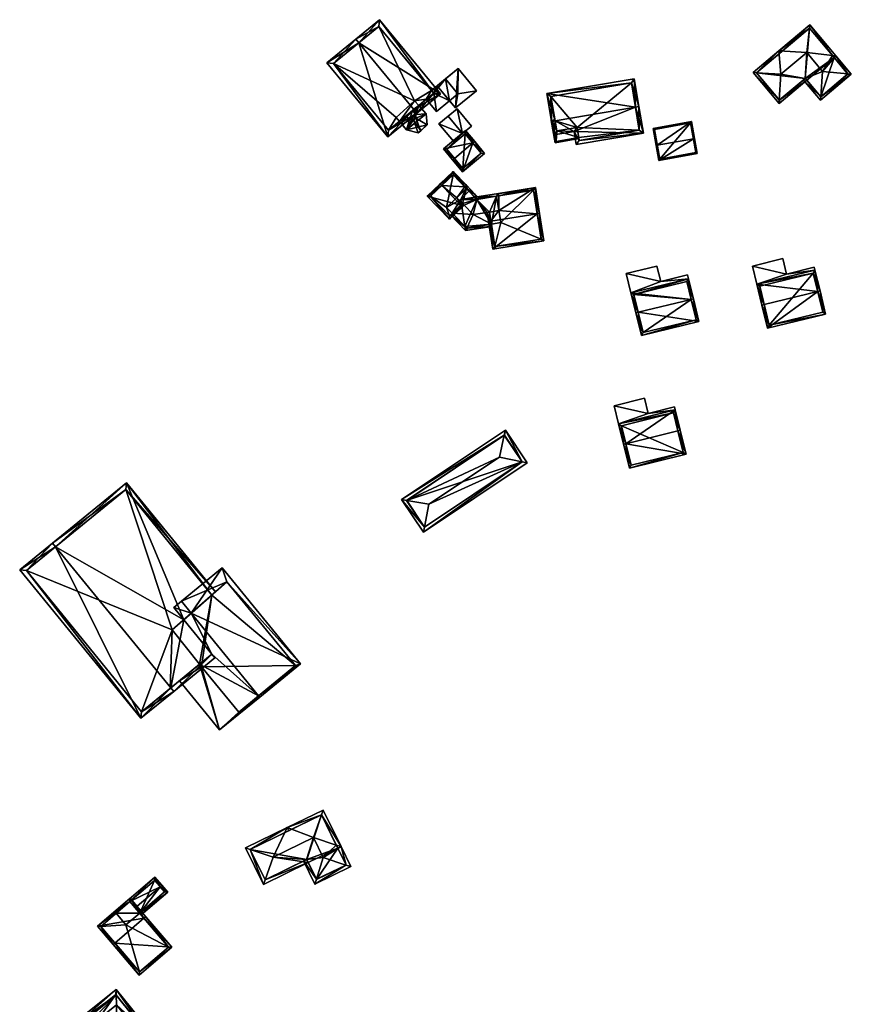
# Model space of a CAD drawing. Header units: inches. Extents: x 2523744 to 2528136, y 1148995 to 1152010.
# Tile 166 of 256: x 2526120 to 2526296, y 1151137 to 1151346. Entities that reach past the tile are written whole.
import ezdxf

# ---------------------------------------------------------------- set-up
doc = ezdxf.new("R2010")
doc.units = ezdxf.units.IN
doc.header["$MEASUREMENT"] = 0
doc.layers.add('Gebaeude Einzelhaus', color=10, linetype='Continuous')
doc.layers.add('Offenes Gebaeude', color=10, linetype='Continuous')

msp = doc.modelspace()

# ---------------------------------------------------------------- meshes
at = {"layer": 'Gebaeude Einzelhaus'}
mesh = msp.add_polyface(dxfattribs=at)
corners = [(2526203.648, 1151326.995, 437.234), (2526198.178, 1151321.192, 432.515), (2526204.283, 1151326.224, 437.234), (2526191.991, 1151341.136, 437.234), (2526185.25, 1151336.876, 432.515), (2526191.355, 1151341.908, 437.234), (2526209.296, 1151330.356, 432.459), (2526196.368, 1151346.04, 432.459), (2526186.658, 1151336.74, 433.111), (2526198.314, 1151322.6, 433.112), (2526207.888, 1151330.492, 433.194), (2526203.522, 1151326.891, 437.137), (2526196.232, 1151344.632, 433.194), (2526203.959, 1151327.251, 432.523), (2526204.686, 1151327.851, 432.167), (2526201.205, 1151324.982, 432.444), (2526202.023, 1151325.656, 432.818), (2526203.388, 1151326.78, 432.818), (2526200.607, 1151324.489, 432.164), (2526198.314, 1151322.6, 426.587), (2526200.607, 1151324.489, 426.587), (2526206.309, 1151329.19, 431.439), (2526204.686, 1151327.851, 426.587), (2526206.309, 1151329.19, 426.587), (2526207.888, 1151330.492, 431.439), (2526207.429, 1151331.048, 431.439), (2526196.232, 1151344.632, 426.587), (2526207.429, 1151331.048, 426.587), (2526186.658, 1151336.74, 426.587), (2526207.888, 1151330.492, 426.587), (2526203.791, 1151328.821, 426.587), (2526199.905, 1151325.33, 426.587)]
mesh.append_faces([[corners[k] for k in face] for face in [(3, 8, 5), (12, 3, 5), (10, 12, 7), (7, 12, 5), (6, 10, 7), (0, 10, 2), (2, 9, 11), (11, 0, 2), (2, 10, 6), (8, 9, 1), (1, 9, 2), (5, 8, 4), (4, 8, 1), (3, 7, 5), (2, 6, 0), (0, 6, 3), (3, 6, 7), (4, 3, 5), (4, 1, 3), (3, 1, 0), (0, 1, 2)]], dxfattribs={"color": 13})
mesh.append_faces([[corners[k] for k in face] for face in [(28, 31, 19), (19, 31, 20), (27, 30, 26), (26, 30, 28), (28, 30, 31), (27, 23, 30), (30, 23, 22), (27, 29, 23), (9, 8, 19), (19, 8, 28), (8, 26, 28), (3, 12, 8), (8, 12, 26), (26, 25, 27), (25, 10, 24), (26, 12, 25), (25, 12, 10), (10, 21, 24), (21, 22, 23), (10, 14, 21), (21, 14, 22), (18, 19, 20), (15, 9, 18), (18, 9, 19), (13, 11, 17), (17, 11, 16), (16, 11, 15), (15, 11, 9), (10, 0, 14), (14, 0, 13), (13, 0, 11)]], dxfattribs={"color": 41})
mesh = msp.add_polyface(dxfattribs=at)
corners = [(2526281.143, 1151328.988, 431.798), (2526275.571, 1151334.853, 431.599), (2526281.101, 1151328.259, 431.599), (2526276.293, 1151334.805, 431.807), (2526281.458, 1151334.461, 433.295), (2526287.532, 1151344.23, 431.807), (2526287.61, 1151344.949, 431.599), (2526281.063, 1151339.458, 431.599), (2526286.97, 1151339.084, 433.295), (2526286.976, 1151333.186, 431.599), (2526286.634, 1151333.552, 431.787), (2526286.654, 1151333.569, 431.787), (2526292.758, 1151338.034, 431.599), (2526293.14, 1151338.355, 431.599), (2526292.417, 1151338.44, 431.798), (2526276.276, 1151334.791, 431.798), (2526281.786, 1151339.412, 431.807), (2526281.163, 1151328.964, 431.787), (2526287.549, 1151344.245, 431.798), (2526290.325, 1151335.083, 433.295), (2526295.692, 1151334.536, 431.798), (2526296.405, 1151334.463, 431.599), (2526289.911, 1151329.686, 431.797), (2526286.27, 1151333.247, 431.599), (2526289.856, 1151328.971, 431.599), (2526281.384, 1151339.075, 431.599), (2526286.654, 1151333.569, 431.797), (2526289.919, 1151329.676, 431.792), (2526295.701, 1151334.525, 431.792), (2526287.549, 1151344.245, 424.538), (2526292.758, 1151338.034, 424.538), (2526276.276, 1151334.791, 424.538), (2526281.163, 1151328.964, 424.538), (2526286.654, 1151333.569, 424.538), (2526286.976, 1151333.186, 424.538), (2526289.919, 1151329.676, 424.538), (2526295.701, 1151334.525, 424.538)]
mesh.append_faces([[corners[k] for k in face] for face in [(20, 21, 28), (22, 27, 24), (24, 27, 21), (21, 27, 28), (26, 22, 10), (10, 22, 23), (23, 22, 24), (7, 16, 25), (13, 20, 14), (13, 21, 20), (20, 22, 21), (21, 22, 24), (20, 19, 22), (7, 25, 16), (22, 23, 24), (22, 10, 23), (22, 19, 10), (10, 19, 8), (13, 20, 21), (13, 19, 20), (13, 14, 19), (19, 14, 8), (6, 18, 5), (14, 6, 13), (14, 18, 6), (12, 14, 13), (0, 17, 2), (10, 9, 17), (17, 9, 2), (10, 11, 9), (1, 3, 15), (7, 3, 1), (7, 16, 3), (7, 6, 16), (16, 6, 5), (1, 0, 2), (1, 15, 0), (14, 5, 8), (14, 6, 5), (14, 13, 6), (12, 13, 14), (0, 10, 4), (4, 10, 8), (0, 9, 10), (10, 9, 11), (0, 2, 9), (5, 7, 8), (8, 7, 4), (4, 7, 3), (3, 7, 1), (5, 6, 7), (3, 0, 4), (3, 1, 0), (0, 1, 2)]], dxfattribs={"color": 13})
mesh.append_faces([[corners[k] for k in face] for face in [(34, 30, 35), (35, 30, 36), (20, 12, 14), (20, 36, 12), (12, 36, 30), (20, 28, 36), (28, 27, 36), (36, 27, 35), (27, 22, 35), (26, 9, 22), (22, 9, 35), (35, 9, 34), (26, 11, 9), (10, 11, 26), (31, 33, 32), (33, 30, 34), (31, 29, 33), (33, 29, 30), (11, 33, 9), (9, 33, 34), (10, 33, 11), (17, 32, 10), (10, 32, 33), (17, 0, 32), (0, 31, 32), (0, 15, 31), (15, 3, 31), (16, 31, 3), (16, 29, 31), (16, 5, 29), (29, 5, 18), (30, 14, 12), (30, 29, 14), (14, 29, 18)]], dxfattribs={"color": 41})
mesh = msp.add_polyface(dxfattribs=at)
corners = [(2526207.888, 1151330.492, 431.439), (2526211.21, 1151328.87, 431.439), (2526208.623, 1151332.026, 431.439), (2526208.435, 1151326.596, 431.439), (2526207.429, 1151331.048, 431.439), (2526206.309, 1151329.19, 431.439), (2526212.481, 1151327.319, 432.029), (2526213.076, 1151335.676, 432.029), (2526208.623, 1151332.026, 432.029), (2526216.935, 1151330.968, 432.029), (2526210.386, 1151333.471, 431.439), (2526210.386, 1151333.471, 426.587), (2526207.429, 1151331.048, 426.587), (2526206.309, 1151329.19, 426.587), (2526208.435, 1151326.596, 426.587), (2526211.21, 1151328.87, 426.587), (2526207.888, 1151330.492, 426.587), (2526212.973, 1151330.315, 426.587), (2526213.076, 1151335.676, 426.587), (2526216.935, 1151330.968, 426.587), (2526212.481, 1151327.319, 426.587)]
mesh.append_faces([[corners[k] for k in face] for face in [(9, 7, 6), (6, 7, 8), (3, 0, 5), (0, 2, 4), (3, 1, 0), (0, 1, 2)]], dxfattribs={"color": 13})
mesh.append_faces([[corners[k] for k in face] for face in [(18, 17, 11), (17, 20, 15), (18, 19, 17), (17, 19, 20), (9, 6, 19), (19, 6, 20), (20, 1, 15), (1, 8, 2), (20, 6, 1), (1, 6, 8), (7, 10, 8), (8, 10, 2), (7, 18, 10), (10, 18, 11), (7, 9, 18), (18, 9, 19), (15, 11, 17), (15, 16, 11), (11, 16, 12), (15, 14, 16), (16, 14, 13), (14, 15, 3), (3, 15, 1), (14, 3, 13), (13, 3, 5), (2, 12, 4), (2, 11, 12), (2, 10, 11)]], dxfattribs={"color": 41})
mesh = msp.add_polyface(dxfattribs=at)
corners = [(2526233.592, 1151324.613, 438.073), (2526232.853, 1151324.488, 438.073), (2526233.341, 1151321.595, 435.053), (2526237.641, 1151322.32, 435.053), (2526252.329, 1151321.996, 432.21), (2526238.1, 1151319.598, 432.21), (2526250.641, 1151327.488, 438.073), (2526251.381, 1151327.613, 438.073), (2526250.391, 1151333.486, 432.21), (2526231.863, 1151330.361, 432.21), (2526238.715, 1151320.461, 432.981), (2526251.465, 1151322.611, 432.982), (2526249.776, 1151332.623, 432.947), (2526232.726, 1151329.746, 432.948), (2526233.956, 1151322.459, 435.825), (2526238.256, 1151323.184, 435.825), (2526251.465, 1151322.611, 426.543), (2526249.776, 1151332.623, 426.543), (2526232.726, 1151329.746, 426.543), (2526233.598, 1151324.578, 433.035), (2526233.598, 1151324.578, 426.543), (2526233.956, 1151322.459, 433.035), (2526238.256, 1151323.184, 433.035), (2526238.61, 1151321.086, 433.035), (2526238.61, 1151321.086, 426.543), (2526238.715, 1151320.461, 426.543), (2526238.256, 1151323.184, 426.543), (2526233.956, 1151322.459, 426.543)]
mesh.append_faces([[corners[k] for k in face] for face in [(15, 10, 3), (14, 15, 3), (2, 14, 3), (0, 14, 1), (13, 0, 1), (1, 14, 2), (12, 13, 9), (9, 13, 1), (8, 12, 9), (7, 11, 6), (6, 12, 7), (7, 12, 8), (10, 11, 4), (4, 11, 7), (3, 10, 5), (5, 10, 4), (6, 9, 0), (0, 9, 1), (6, 8, 9), (6, 7, 8), (6, 4, 7), (0, 3, 6), (6, 3, 4), (4, 3, 5), (0, 2, 3), (0, 1, 2)]], dxfattribs={"color": 13})
mesh.append_faces([[corners[k] for k in face] for face in [(20, 26, 27), (26, 16, 24), (24, 16, 25), (26, 17, 16), (20, 18, 26), (26, 18, 17), (11, 10, 16), (16, 10, 25), (23, 15, 22), (25, 10, 24), (24, 10, 23), (23, 10, 15), (15, 14, 22), (22, 14, 21), (14, 19, 21), (19, 13, 20), (20, 13, 18), (14, 0, 19), (19, 0, 13), (13, 12, 18), (18, 12, 17), (12, 16, 17), (12, 11, 16), (12, 6, 11)]], dxfattribs={"color": 41})
mesh = msp.add_polyface(dxfattribs=at)
corners = [(2526204.584, 1151322.025, 432.167), (2526205.11, 1151322.492, 432.167), (2526203.59, 1151324.789, 432.818), (2526202.121, 1151322.675, 432.157), (2526206.518, 1151323.743, 432.167), (2526204.073, 1151325.186, 432.818), (2526206.288, 1151326.114, 432.167), (2526204.098, 1151325.95, 432.818), (2526204.686, 1151327.851, 432.167), (2526203.959, 1151327.251, 432.523), (2526203.388, 1151326.78, 432.818), (2526202.775, 1151324.814, 432.818), (2526202.023, 1151325.656, 432.818), (2526201.176, 1151323.808, 432.161), (2526201.205, 1151324.982, 432.444), (2526200.607, 1151324.489, 432.164), (2526202.121, 1151322.675, 426.587), (2526200.607, 1151324.489, 426.587), (2526204.584, 1151322.025, 426.587), (2526206.518, 1151323.743, 426.587), (2526206.288, 1151326.114, 426.587), (2526204.686, 1151327.851, 426.587), (2526203.791, 1151328.821, 426.587), (2526199.905, 1151325.33, 426.587)]
mesh.append_faces([[corners[k] for k in face] for face in [(3, 2, 11), (13, 3, 11), (11, 14, 13), (11, 12, 14), (13, 14, 15), (11, 10, 12), (11, 7, 10), (11, 2, 7), (7, 2, 5), (7, 9, 10), (6, 7, 5), (7, 8, 9), (7, 6, 8), (4, 6, 5), (2, 1, 5), (1, 4, 5), (3, 0, 2), (0, 1, 2)]], dxfattribs={"color": 13})
mesh.append_faces([[corners[k] for k in face] for face in [(21, 17, 22), (22, 17, 23), (20, 16, 21), (21, 16, 17), (20, 19, 16), (16, 19, 18), (20, 21, 6), (6, 21, 8), (6, 4, 20), (20, 4, 19), (1, 19, 4), (1, 18, 19), (1, 0, 18), (0, 3, 18), (18, 3, 16), (17, 13, 15), (17, 16, 13), (13, 16, 3)]], dxfattribs={"color": 41})
mesh = msp.add_polyface(dxfattribs=at)
corners = [(2526233.956, 1151322.459, 433.035), (2526232.788, 1151324.689, 433.035), (2526233.629, 1151319.948, 433.035), (2526233.598, 1151324.578, 433.035), (2526233.556, 1151324.825, 433.035), (2526238.61, 1151321.086, 433.035), (2526238.651, 1151320.839, 433.035), (2526238.256, 1151323.184, 433.035), (2526233.078, 1151324.486, 433.035), (2526233.831, 1151320.238, 433.035), (2526233.078, 1151324.486, 426.543), (2526233.598, 1151324.578, 426.543), (2526233.831, 1151320.238, 426.543), (2526238.61, 1151321.086, 426.543), (2526233.956, 1151322.459, 426.543), (2526238.256, 1151323.184, 426.543)]
mesh.append_faces([[corners[k] for k in face] for face in [(2, 9, 6), (6, 9, 5), (8, 4, 3), (2, 1, 9), (9, 1, 8), (8, 1, 4), (0, 5, 7), (0, 2, 5), (5, 2, 6), (4, 1, 3), (3, 1, 0), (0, 1, 2)]], dxfattribs={"color": 13})
mesh.append_faces([[corners[k] for k in face] for face in [(11, 14, 10), (10, 14, 12), (12, 14, 13), (13, 14, 15), (5, 9, 13), (13, 9, 12), (9, 8, 12), (12, 8, 10), (10, 3, 11), (10, 8, 3)]], dxfattribs={"color": 41})
mesh = msp.add_polyface(dxfattribs=at)
corners = [(2526216.172, 1151319.898, 433.837), (2526214.609, 1151322.564, 432.277), (2526209.918, 1151318.67, 432.277), (2526216.556, 1151320.216, 433.837), (2526212.249, 1151316.643, 433.837), (2526211.865, 1151316.324, 433.837), (2526213.976, 1151313.78, 432.277), (2526218.668, 1151317.673, 432.277), (2526210.621, 1151318.605, 432.532), (2526214.544, 1151321.86, 432.533), (2526214.041, 1151314.484, 432.513), (2526217.964, 1151317.738, 432.513), (2526217.964, 1151317.738, 426.824), (2526214.544, 1151321.86, 426.824), (2526210.621, 1151318.605, 426.824), (2526214.041, 1151314.484, 426.824)]
mesh.append_faces([[corners[k] for k in face] for face in [(0, 9, 3), (11, 0, 3), (7, 11, 3), (6, 10, 11), (6, 11, 7), (4, 10, 5), (8, 4, 5), (5, 10, 6), (2, 8, 5), (9, 8, 1), (3, 9, 1), (1, 8, 2), (0, 7, 3), (4, 6, 0), (0, 6, 7), (4, 5, 6), (0, 2, 4), (4, 2, 5), (3, 1, 0), (0, 1, 2)]], dxfattribs={"color": 13})
mesh.append_faces([[corners[k] for k in face] for face in [(13, 15, 14), (12, 15, 13), (11, 15, 12), (10, 15, 11), (14, 15, 4), (4, 15, 10), (8, 14, 4), (13, 14, 8), (9, 13, 8), (12, 13, 0), (0, 13, 9), (11, 12, 0)]], dxfattribs={"color": 41})
mesh = msp.add_polyface(dxfattribs=at)
corners = [(2526262.921, 1151320.808, 432.79), (2526255.609, 1151316.184, 430.357), (2526263.749, 1151317.67, 430.357), (2526255.273, 1151319.411, 432.79), (2526255.026, 1151319.366, 432.79), (2526263.166, 1151320.853, 432.79), (2526262.513, 1151324.431, 430.357), (2526254.373, 1151322.944, 430.357), (2526255.81, 1151316.475, 430.545), (2526254.664, 1151322.743, 430.524), (2526263.458, 1151317.871, 430.545), (2526262.311, 1151324.14, 430.524), (2526263.458, 1151317.871, 424.822), (2526262.311, 1151324.14, 424.822), (2526254.664, 1151322.743, 424.822), (2526255.81, 1151316.475, 424.822)]
mesh.append_faces([[corners[k] for k in face] for face in [(11, 9, 7), (6, 11, 7), (0, 11, 5), (10, 0, 5), (5, 11, 6), (2, 10, 5), (1, 8, 10), (1, 10, 2), (3, 8, 4), (9, 3, 4), (7, 9, 4), (4, 8, 1), (3, 7, 4), (0, 6, 3), (3, 6, 7), (0, 5, 6), (0, 2, 5), (4, 1, 3), (3, 1, 0), (0, 1, 2)]], dxfattribs={"color": 13})
mesh.append_faces([[corners[k] for k in face] for face in [(13, 15, 14), (12, 15, 13), (10, 15, 12), (8, 15, 10), (3, 15, 8), (14, 15, 9), (9, 15, 3), (13, 14, 11), (11, 14, 9), (12, 13, 11), (0, 12, 11), (10, 12, 0)]], dxfattribs={"color": 41})
mesh = msp.add_polyface(dxfattribs=at)
corners = [(2526209.6, 1151310.908, 436.197), (2526209.254, 1151311.268, 436.197), (2526206.498, 1151308.619, 432.765), (2526213.621, 1151306.723, 436.197), (2526211.211, 1151303.715, 432.765), (2526213.966, 1151306.364, 436.197), (2526211.978, 1151313.888, 432.68), (2526214.443, 1151310.602, 433.145), (2526214.803, 1151310.948, 432.68), (2526212.768, 1151308.298, 435.754), (2526214.309, 1151306.694, 435.754), (2526213.964, 1151307.053, 435.754), (2526214.79, 1151310.242, 433.145), (2526211.964, 1151313.181, 433.145), (2526211.225, 1151304.423, 433.215), (2526213.558, 1151306.663, 436.119), (2526207.205, 1151308.605, 433.214), (2526213.91, 1151307.002, 435.688), (2526211.811, 1151304.986, 433.116), (2526211.225, 1151304.423, 426.934), (2526211.811, 1151304.986, 426.934), (2526214.789, 1151310.241, 426.934), (2526211.964, 1151313.181, 426.934), (2526207.205, 1151308.605, 426.934), (2526210.616, 1151306.23, 426.934)]
mesh.append_faces([[corners[k] for k in face] for face in [(16, 1, 0), (16, 2, 1), (14, 4, 16), (16, 4, 2), (3, 5, 15), (15, 5, 14), (14, 5, 4), (8, 13, 6), (6, 13, 1), (1, 13, 0), (8, 7, 13), (5, 3, 10), (10, 3, 11), (7, 9, 12), (9, 3, 11), (11, 3, 10), (10, 3, 5), (7, 0, 9), (9, 0, 3), (8, 6, 7), (7, 6, 0), (0, 6, 1), (3, 4, 5), (0, 2, 3), (3, 2, 4), (0, 1, 2)]], dxfattribs={"color": 13})
mesh.append_faces([[corners[k] for k in face] for face in [(21, 24, 22), (22, 24, 23), (23, 24, 19), (19, 24, 20), (14, 16, 19), (19, 16, 23), (0, 13, 16), (16, 13, 23), (23, 13, 22), (7, 22, 13), (7, 21, 22), (7, 12, 21), (18, 19, 20), (18, 14, 19), (17, 15, 18), (18, 15, 14), (17, 3, 15), (17, 11, 3)]], dxfattribs={"color": 41})
mesh = msp.add_polyface(dxfattribs=at)
corners = [(2526220.091, 1151302.698, 433.172), (2526219.681, 1151305.26, 435.754), (2526219.187, 1151305.181, 435.755), (2526216.22, 1151304.706, 435.754), (2526214.896, 1151301.867, 433.172), (2526220.17, 1151302.204, 432.674), (2526214.641, 1151301.32, 432.674), (2526214.82, 1151301.855, 433.058), (2526214.503, 1151302.185, 432.675), (2526221.218, 1151308.62, 433.11), (2526221.633, 1151309.193, 432.68), (2526216.578, 1151308.384, 432.68), (2526221.712, 1151308.699, 433.11), (2526217.042, 1151307.951, 433.11), (2526216.871, 1151308.08, 432.978), (2526216.996, 1151307.944, 433.11), (2526221.704, 1151305.584, 435.754), (2526214.309, 1151306.694, 435.754), (2526213.964, 1151307.053, 435.754), (2526213.91, 1151307.002, 435.688), (2526211.811, 1151304.986, 433.116), (2526211.451, 1151304.64, 432.674), (2526214.79, 1151310.242, 433.145), (2526214.803, 1151310.948, 432.68), (2526214.443, 1151310.602, 433.145), (2526216.691, 1151308.984, 432.68), (2526212.768, 1151308.298, 435.754), (2526217.598, 1151308.04, 432.68), (2526215.273, 1151301.927, 432.675), (2526214.82, 1151301.855, 433.116), (2526216.871, 1151308.08, 433.142), (2526215.066, 1151309.954, 433.145), (2526216.996, 1151307.944, 433.146), (2526214.503, 1151302.185, 426.934), (2526214.82, 1151301.855, 426.934), (2526220.091, 1151302.698, 426.934), (2526221.218, 1151308.62, 426.934), (2526216.996, 1151307.944, 426.934), (2526216.871, 1151308.08, 426.934), (2526216.578, 1151308.384, 426.934), (2526222.114, 1151303.021, 426.934), (2526213.588, 1151307.905, 426.934), (2526215.295, 1151309.716, 426.934), (2526214.789, 1151310.241, 426.934), (2526211.811, 1151304.986, 426.934), (2526210.616, 1151306.23, 426.934)]
mesh.append_faces([[corners[k] for k in face] for face in [(23, 22, 24), (25, 31, 23), (23, 31, 22), (32, 30, 13), (13, 30, 27), (27, 30, 25), (25, 30, 31), (29, 4, 6), (28, 6, 4), (6, 21, 29), (29, 21, 20), (6, 28, 4), (25, 13, 27), (13, 17, 3), (13, 18, 17), (25, 22, 13), (13, 22, 18), (18, 22, 26), (25, 23, 22), (22, 23, 24), (4, 21, 6), (17, 20, 3), (3, 20, 4), (4, 20, 21), (17, 19, 20), (17, 18, 19), (14, 13, 15), (14, 9, 13), (10, 9, 11), (11, 9, 14), (10, 12, 9), (4, 6, 7), (8, 7, 6), (5, 4, 0), (5, 6, 4), (9, 1, 16), (9, 13, 1), (1, 13, 2), (2, 13, 3), (13, 14, 15), (9, 11, 13), (13, 11, 14), (12, 10, 9), (9, 10, 11), (4, 7, 6), (6, 7, 8), (0, 4, 5), (5, 4, 6), (0, 3, 4), (0, 2, 3), (0, 1, 2)]], dxfattribs={"color": 13})
mesh.append_faces([[corners[k] for k in face] for face in [(44, 41, 33), (41, 42, 39), (41, 43, 42), (44, 45, 41), (41, 45, 43), (7, 4, 29), (33, 8, 44), (44, 8, 20), (20, 8, 29), (29, 8, 7), (31, 43, 22), (31, 42, 43), (31, 11, 42), (42, 11, 39), (31, 30, 11), (11, 30, 14), (15, 30, 32), (15, 14, 30), (13, 15, 32), (37, 41, 38), (38, 41, 39), (37, 33, 41), (36, 35, 37), (37, 35, 33), (33, 35, 34), (36, 40, 35), (15, 37, 14), (14, 37, 38), (14, 38, 11), (11, 38, 39), (13, 37, 15), (13, 36, 37), (13, 9, 36), (4, 7, 0), (0, 7, 35), (35, 7, 34), (8, 34, 7), (8, 33, 34)]], dxfattribs={"color": 41})
mesh = msp.add_polyface(dxfattribs=at)
corners = [(2526229.804, 1151304.899, 437.437), (2526220.433, 1151297.4, 432.68), (2526231.234, 1151299.129, 432.68), (2526219.99, 1151303.329, 437.437), (2526219.496, 1151303.25, 437.437), (2526230.299, 1151304.978, 437.437), (2526221.704, 1151305.584, 435.754), (2526219.681, 1151305.26, 435.754), (2526229.425, 1151310.439, 432.68), (2526221.712, 1151308.699, 433.11), (2526221.218, 1151308.62, 433.11), (2526219.187, 1151305.181, 435.755), (2526221.633, 1151309.193, 432.68), (2526220.848, 1151297.973, 433.082), (2526230.661, 1151299.544, 433.082), (2526229.01, 1151309.866, 433.11), (2526229.01, 1151309.866, 426.934), (2526230.661, 1151299.544, 426.934), (2526221.218, 1151308.62, 426.934), (2526220.091, 1151302.698, 426.934), (2526220.848, 1151297.973, 426.934), (2526220.091, 1151302.698, 433.172), (2526222.114, 1151303.021, 426.934)]
mesh.append_faces([[corners[k] for k in face] for face in [(4, 11, 3), (3, 11, 7), (15, 5, 0), (15, 8, 5), (15, 12, 8), (15, 9, 12), (2, 14, 5), (5, 14, 0), (3, 13, 4), (4, 13, 1), (1, 13, 2), (2, 13, 14), (9, 8, 12), (8, 0, 5), (3, 11, 4), (3, 7, 11), (10, 6, 9), (9, 6, 8), (8, 6, 0), (0, 6, 3), (3, 6, 7), (0, 2, 5), (4, 1, 3), (3, 1, 0), (0, 1, 2)]], dxfattribs={"color": 13})
mesh.append_faces([[corners[k] for k in face] for face in [(17, 22, 16), (16, 22, 18), (17, 20, 22), (22, 20, 19), (14, 13, 17), (17, 13, 20), (21, 3, 7), (21, 13, 3), (21, 19, 13), (13, 19, 20), (9, 18, 10), (15, 16, 9), (9, 16, 18), (0, 14, 15), (15, 14, 16), (16, 14, 17)]], dxfattribs={"color": 41})
mesh = msp.add_polyface(dxfattribs=at)
corners = [(2526250.733, 1151283.889, 434.699), (2526250.731, 1151283.889, 434.699), (2526251.903, 1151279.081, 430.827), (2526251.218, 1151284.008, 434.699), (2526264.104, 1151282.053, 430.827), (2526262.447, 1151286.742, 434.699), (2526262.933, 1151286.86, 434.699), (2526263.5, 1151282.42, 431.218), (2526252.27, 1151279.686, 431.219), (2526251.218, 1151284.007, 434.699), (2526249.696, 1151288.14, 431.38), (2526261.898, 1151291.113, 431.38), (2526261.53, 1151290.509, 431.759), (2526250.301, 1151287.773, 431.759), (2526251.218, 1151284.008, 424.657), (2526252.27, 1151279.686, 424.657), (2526263.5, 1151282.42, 424.657), (2526262.447, 1151286.742, 424.657), (2526261.53, 1151290.509, 424.657), (2526250.301, 1151287.773, 424.657), (2526251.218, 1151284.007, 424.657)]
mesh.append_faces([[corners[k] for k in face] for face in [(11, 13, 10), (10, 13, 0), (0, 13, 9), (5, 12, 6), (6, 12, 11), (11, 12, 13), (11, 5, 6), (11, 10, 5), (5, 10, 9), (9, 10, 0), (8, 0, 3), (8, 1, 0), (8, 2, 1), (8, 7, 2), (2, 7, 4), (4, 7, 6), (6, 7, 5), (3, 4, 5), (5, 4, 6), (0, 2, 3), (3, 2, 4), (0, 1, 2)]], dxfattribs={"color": 13})
mesh.append_faces([[corners[k] for k in face] for face in [(19, 17, 20), (19, 18, 17), (13, 20, 9), (13, 19, 20), (13, 12, 19), (19, 12, 18), (12, 17, 18), (12, 5, 17), (16, 15, 17), (17, 15, 14), (5, 7, 17), (17, 7, 16), (7, 15, 16), (7, 8, 15), (14, 8, 3), (14, 15, 8)]], dxfattribs={"color": 41})
mesh = msp.add_polyface(dxfattribs=at)
corners = [(2526289.281, 1151288.411, 433.648), (2526290.958, 1151283.64, 429.887), (2526289.768, 1151288.53, 433.648), (2526278.641, 1151280.64, 429.887), (2526277.936, 1151285.648, 433.648), (2526277.45, 1151285.53, 433.648), (2526288.694, 1151292.938, 430.329), (2526276.376, 1151289.938, 430.329), (2526279.009, 1151281.245, 430.261), (2526290.354, 1151284.008, 430.261), (2526288.326, 1151292.334, 430.695), (2526276.981, 1151289.57, 430.695), (2526288.326, 1151292.334, 423.83), (2526290.354, 1151284.008, 423.83), (2526276.981, 1151289.57, 423.83), (2526279.009, 1151281.245, 423.83)]
mesh.append_faces([[corners[k] for k in face] for face in [(4, 8, 5), (11, 4, 5), (10, 11, 7), (7, 11, 5), (6, 10, 7), (0, 10, 2), (9, 0, 2), (2, 10, 6), (1, 8, 9), (1, 9, 2), (5, 8, 3), (3, 8, 1), (0, 7, 4), (4, 7, 5), (0, 6, 7), (0, 2, 6), (3, 4, 5), (3, 0, 4), (3, 1, 0), (0, 1, 2)]], dxfattribs={"color": 13})
mesh.append_faces([[corners[k] for k in face] for face in [(12, 15, 14), (13, 15, 12), (9, 15, 13), (8, 15, 9), (14, 15, 8), (4, 14, 8), (11, 14, 4), (12, 14, 10), (10, 14, 11), (0, 12, 10), (13, 12, 9), (9, 12, 0)]], dxfattribs={"color": 41})
mesh = msp.add_polyface(dxfattribs=at)
corners = [(2526248.621, 1151256.15, 434.685), (2526249.389, 1151250.963, 430.592), (2526261.393, 1151253.933, 430.592), (2526248.135, 1151256.03, 434.685), (2526259.654, 1151258.88, 434.685), (2526260.139, 1151259, 434.685), (2526259.076, 1151263.296, 430.924), (2526247.073, 1151260.326, 430.924), (2526260.788, 1151254.298, 430.984), (2526258.711, 1151262.691, 431.349), (2526247.678, 1151259.961, 431.349), (2526249.754, 1151251.568, 430.984), (2526258.711, 1151262.691, 424.324), (2526260.788, 1151254.298, 424.324), (2526247.678, 1151259.961, 424.324), (2526249.754, 1151251.568, 424.324)]
mesh.append_faces([[corners[k] for k in face] for face in [(1, 11, 8), (0, 11, 3), (10, 0, 3), (3, 11, 1), (9, 10, 7), (7, 10, 3), (6, 9, 7), (4, 9, 5), (8, 4, 5), (5, 9, 6), (1, 8, 2), (2, 8, 5), (0, 7, 3), (4, 6, 0), (0, 6, 7), (4, 5, 6), (0, 2, 4), (4, 2, 5), (3, 1, 0), (0, 1, 2)]], dxfattribs={"color": 13})
mesh.append_faces([[corners[k] for k in face] for face in [(13, 15, 14), (13, 14, 12), (8, 15, 13), (11, 15, 8), (14, 15, 11), (0, 14, 11), (10, 14, 0), (12, 14, 9), (9, 14, 10), (4, 12, 9), (13, 12, 8), (8, 12, 4)]], dxfattribs={"color": 41})
mesh = msp.add_polyface(dxfattribs=at)
corners = [(2526226.645, 1151252.298, 432.314), (2526227.688, 1151252.085, 432.02), (2526223.08, 1151258.993, 432.02), (2526222.842, 1151257.932, 432.328), (2526221.801, 1151253.288, 433.679), (2526205.684, 1151237.41, 432.02), (2526205.888, 1151238.454, 432.314), (2526206.836, 1151243.306, 433.679), (2526201.078, 1151244.319, 432.02), (2526202.148, 1151244.131, 432.328), (2526226.648, 1151252.293, 432.312), (2526222.873, 1151257.953, 432.314), (2526202.118, 1151244.111, 432.314), (2526205.891, 1151238.45, 432.312), (2526226.648, 1151252.293, 425.188), (2526222.873, 1151257.953, 425.188), (2526202.118, 1151244.111, 425.188), (2526205.891, 1151238.45, 425.188)]
mesh.append_faces([[corners[k] for k in face] for face in [(6, 13, 5), (5, 13, 10), (12, 6, 8), (9, 12, 8), (3, 9, 8), (8, 6, 5), (11, 3, 2), (0, 11, 2), (2, 3, 8), (10, 0, 1), (5, 10, 1), (1, 0, 2), (9, 6, 7), (9, 8, 6), (6, 8, 5), (3, 9, 4), (4, 9, 7), (2, 8, 3), (3, 8, 9), (6, 0, 7), (7, 0, 4), (6, 5, 0), (0, 5, 1), (0, 3, 4), (0, 2, 3), (0, 1, 2)]], dxfattribs={"color": 13})
mesh.append_faces([[corners[k] for k in face] for face in [(14, 17, 16), (14, 16, 15), (10, 17, 14), (13, 17, 10), (16, 17, 6), (6, 17, 13), (12, 16, 6), (9, 16, 12), (15, 16, 3), (3, 16, 9), (11, 15, 3), (14, 15, 0), (0, 15, 11), (10, 14, 0)]], dxfattribs={"color": 41})
mesh = msp.add_polyface(dxfattribs=at)
corners = [(2526160.865, 1151211.52, 435.493), (2526152.754, 1151203.609, 440.219), (2526161.497, 1151210.746, 435.493), (2526152.123, 1151204.382, 440.219), (2526154.903, 1151218.823, 435.493), (2526142.714, 1151247.853, 431.759), (2526160.842, 1151224.063, 432.178), (2526127.698, 1151234.304, 440.219), (2526161.593, 1151224.726, 431.759), (2526127.065, 1151235.079, 440.219), (2526120.1, 1151229.394, 436.404), (2526145.789, 1151197.924, 436.403), (2526142.571, 1151246.445, 432.178), (2526145.931, 1151199.331, 436.827), (2526121.508, 1151229.251, 436.829), (2526151.993, 1151204.276, 425.413), (2526145.931, 1151199.331, 425.413), (2526158.234, 1151209.372, 434.069), (2526158.234, 1151209.372, 425.413), (2526142.571, 1151246.445, 425.413), (2526160.842, 1151224.063, 425.413), (2526121.508, 1151229.251, 425.413), (2526152.439, 1151216.649, 425.413)]
mesh.append_faces([[corners[k] for k in face] for face in [(14, 9, 7), (14, 10, 9), (13, 11, 14), (14, 11, 10), (3, 1, 13), (13, 1, 11), (1, 0, 2), (1, 3, 0), (8, 12, 5), (5, 12, 9), (9, 12, 7), (8, 6, 12), (7, 11, 3), (3, 11, 1), (7, 10, 11), (7, 9, 10), (7, 5, 9), (5, 6, 8), (3, 4, 7), (7, 4, 5), (5, 4, 6), (3, 0, 4), (3, 1, 0), (0, 1, 2)]], dxfattribs={"color": 13})
mesh.append_faces([[corners[k] for k in face] for face in [(15, 22, 18), (22, 19, 20), (22, 21, 19), (15, 16, 22), (22, 16, 21), (13, 21, 16), (13, 14, 21), (7, 21, 14), (7, 19, 21), (7, 12, 19), (19, 6, 20), (19, 12, 6), (3, 17, 0), (3, 15, 17), (17, 15, 18), (3, 13, 15), (15, 13, 16)]], dxfattribs={"color": 41})
mesh = msp.add_polyface(dxfattribs=at)
corners = [(2526158.234, 1151209.372, 434.069), (2526153.966, 1151205.887, 431.759), (2526162.486, 1151195.449, 431.759), (2526170.763, 1151202.676, 436.362), (2526170.993, 1151202.394, 436.362), (2526160.865, 1151211.52, 435.493), (2526156.46, 1151220.197, 436.363), (2526152.768, 1151221.438, 435.493), (2526154.375, 1151222.75, 436.363), (2526154.903, 1151218.823, 435.493), (2526179.634, 1151209.448, 431.759), (2526163.016, 1151229.804, 431.759), (2526178.55, 1151209.1, 432.196), (2526164, 1151226.85, 432.215), (2526158.65, 1151208.85, 434.066), (2526166.55, 1151199.2, 434.073), (2526164, 1151226.85, 425.413), (2526178.55, 1151209.1, 425.413), (2526160.842, 1151224.063, 432.178), (2526160.842, 1151224.063, 425.413), (2526158.234, 1151209.372, 425.413), (2526158.65, 1151208.85, 425.413), (2526166.55, 1151199.2, 425.413), (2526152.439, 1151216.649, 425.413)]
mesh.append_faces([[corners[k] for k in face] for face in [(4, 15, 3), (14, 1, 0), (4, 2, 15), (15, 2, 14), (14, 2, 1), (8, 6, 7), (7, 6, 9), (10, 13, 11), (11, 13, 8), (8, 13, 6), (4, 12, 10), (10, 12, 13), (4, 3, 12), (6, 11, 8), (4, 10, 3), (3, 10, 6), (6, 10, 11), (5, 6, 9), (9, 6, 7), (7, 6, 8), (0, 3, 5), (5, 3, 6), (0, 2, 3), (3, 2, 4), (0, 1, 2)]], dxfattribs={"color": 13})
mesh.append_faces([[corners[k] for k in face] for face in [(17, 19, 16), (19, 20, 23), (17, 21, 19), (19, 21, 20), (17, 22, 21), (12, 3, 17), (17, 3, 22), (22, 3, 15), (15, 14, 22), (22, 14, 21), (21, 14, 20), (20, 14, 0), (6, 18, 9), (18, 16, 19), (6, 13, 18), (18, 13, 16), (13, 12, 16), (16, 12, 17)]], dxfattribs={"color": 41})
mesh = msp.add_polyface(dxfattribs=at)
corners = [(2526184.078, 1151177.476, 433.523), (2526182.383, 1151172.655, 434.803), (2526187.224, 1151171.047, 433.519), (2526188.219, 1151170.716, 433.255), (2526184.433, 1151178.484, 433.255), (2526176.809, 1151174.768, 433.255), (2526168.992, 1151170.124, 433.522), (2526167.981, 1151170.465, 433.255), (2526173.836, 1151168.489, 434.804), (2526171.766, 1151162.698, 433.255), (2526172.127, 1151163.707, 433.525), (2526181.269, 1151167.329, 433.255), (2526180.907, 1151167.987, 433.525), (2526180.94, 1151168.003, 433.525), (2526187.545, 1151170.388, 433.255), (2526184.079, 1151177.476, 433.523), (2526177.771, 1151174.402, 433.522), (2526184.088, 1151177.481, 433.519), (2526168.984, 1151170.12, 433.519), (2526172.113, 1151163.7, 433.519), (2526189.276, 1151166.815, 433.523), (2526190.288, 1151166.473, 433.255), (2526184.433, 1151168.449, 434.803), (2526182.664, 1151162.758, 433.255), (2526182.989, 1151163.802, 433.539), (2526177.138, 1151174.094, 433.255), (2526180.267, 1151167.675, 433.255), (2526189.285, 1151166.819, 433.519), (2526183.009, 1151163.76, 433.522), (2526180.94, 1151168.003, 433.539), (2526187.545, 1151170.388, 425.2), (2526184.088, 1151177.481, 425.2), (2526168.984, 1151170.12, 425.2), (2526172.113, 1151163.7, 425.2), (2526180.94, 1151168.003, 425.2), (2526181.269, 1151167.329, 425.2), (2526183.009, 1151163.76, 425.2), (2526189.285, 1151166.819, 425.2)]
mesh.append_faces([[corners[k] for k in face] for face in [(24, 28, 23), (29, 24, 12), (12, 24, 26), (26, 24, 23), (5, 16, 25), (20, 27, 21), (20, 23, 28), (20, 21, 23), (2, 3, 27), (27, 3, 21), (24, 26, 23), (24, 12, 26), (24, 22, 12), (12, 22, 1), (25, 16, 5), (24, 20, 22), (24, 23, 20), (20, 23, 21), (22, 2, 1), (20, 3, 22), (22, 3, 2), (20, 21, 3), (2, 3, 14), (9, 19, 10), (13, 11, 12), (12, 11, 10), (10, 11, 9), (7, 6, 18), (7, 18, 9), (9, 18, 19), (17, 15, 4), (3, 17, 4), (3, 2, 17), (5, 6, 7), (5, 16, 6), (5, 15, 16), (5, 4, 15), (2, 14, 3), (8, 12, 1), (10, 11, 8), (8, 11, 12), (12, 11, 13), (10, 9, 11), (6, 10, 8), (6, 9, 10), (6, 7, 9), (0, 5, 1), (1, 5, 8), (8, 5, 6), (6, 5, 7), (0, 4, 5), (0, 3, 4), (0, 2, 3), (0, 1, 2)]], dxfattribs={"color": 13})
mesh.append_faces([[corners[k] for k in face] for face in [(35, 30, 36), (36, 30, 37), (37, 14, 27), (27, 14, 2), (37, 30, 14), (27, 20, 37), (20, 36, 37), (20, 28, 36), (28, 24, 36), (29, 11, 24), (24, 11, 36), (36, 11, 35), (29, 13, 11), (12, 13, 29), (35, 34, 30), (30, 34, 31), (31, 34, 32), (32, 34, 33), (13, 34, 11), (11, 34, 35), (12, 34, 13), (10, 33, 12), (12, 33, 34), (10, 19, 33), (19, 18, 33), (33, 18, 32), (18, 6, 32), (16, 32, 6), (16, 31, 32), (16, 15, 31), (17, 31, 15), (2, 31, 17), (14, 30, 2), (2, 30, 31)]], dxfattribs={"color": 41})
mesh = msp.add_polyface(dxfattribs=at)
corners = [(2526145.54, 1151156.612, 431.739), (2526145.865, 1151156.231, 431.485), (2526151.505, 1151161.045, 431.485), (2526149.849, 1151162.215, 432.482), (2526150.23, 1151162.54, 432.482), (2526144.589, 1151157.726, 432.482), (2526139.829, 1151156.64, 431.485), (2526140.153, 1151156.26, 431.705), (2526140.534, 1151156.584, 431.705), (2526143.444, 1151159.068, 431.705), (2526148.76, 1151164.261, 431.485), (2526150.8, 1151161.101, 431.739), (2526148.704, 1151163.556, 431.705), (2526150.8, 1151161.101, 425.287), (2526148.704, 1151163.556, 425.287), (2526143.444, 1151159.068, 425.287), (2526140.534, 1151156.584, 425.287), (2526145.54, 1151156.612, 425.287), (2526142.63, 1151154.128, 425.287)]
mesh.append_faces([[corners[k] for k in face] for face in [(6, 8, 7), (10, 9, 6), (6, 9, 8), (3, 12, 4), (4, 12, 10), (10, 12, 9), (0, 11, 1), (1, 11, 2), (2, 11, 4), (4, 11, 3), (10, 3, 4), (6, 9, 10), (10, 9, 3), (3, 9, 5), (6, 8, 9), (6, 7, 8), (0, 3, 5), (0, 2, 3), (3, 2, 4), (0, 1, 2)]], dxfattribs={"color": 13})
mesh.append_faces([[corners[k] for k in face] for face in [(17, 14, 13), (17, 15, 14), (17, 16, 15), (17, 18, 16), (13, 11, 17), (17, 11, 0), (9, 16, 8), (9, 15, 16), (9, 12, 15), (15, 12, 14), (12, 13, 14), (3, 11, 12), (12, 11, 13)]], dxfattribs={"color": 41})
mesh = msp.add_polyface(dxfattribs=at)
corners = [(2526146.452, 1151155.543, 436.186), (2526143.5, 1151159.773, 433.422), (2526136.566, 1151153.856, 433.422), (2526146.833, 1151155.868, 436.186), (2526140.279, 1151150.275, 436.186), (2526139.899, 1151149.951, 436.186), (2526145.436, 1151143.461, 431.098), (2526152.369, 1151149.379, 431.098), (2526137.271, 1151153.8, 433.691), (2526143.444, 1151159.068, 433.691), (2526145.493, 1151144.166, 431.396), (2526151.664, 1151149.435, 431.396), (2526145.54, 1151156.612, 425.287), (2526151.664, 1151149.435, 425.287), (2526145.54, 1151156.612, 431.739), (2526144.589, 1151157.726, 432.482), (2526143.444, 1151159.068, 431.705), (2526140.534, 1151156.584, 431.705), (2526137.271, 1151153.8, 425.287), (2526140.534, 1151156.584, 425.287), (2526145.493, 1151144.166, 425.287), (2526142.63, 1151154.128, 425.287)]
mesh.append_faces([[corners[k] for k in face] for face in [(0, 9, 3), (11, 0, 3), (3, 9, 1), (7, 10, 11), (7, 11, 3), (6, 10, 7), (4, 10, 5), (8, 4, 5), (5, 10, 6), (9, 8, 2), (1, 9, 2), (2, 8, 5), (4, 7, 0), (0, 7, 3), (5, 6, 4), (4, 6, 7), (0, 2, 4), (4, 2, 5), (3, 1, 0), (0, 1, 2)]], dxfattribs={"color": 13})
mesh.append_faces([[corners[k] for k in face] for face in [(13, 21, 12), (21, 18, 19), (13, 20, 21), (21, 20, 18), (11, 10, 13), (13, 10, 20), (4, 18, 10), (10, 18, 20), (4, 8, 18), (9, 17, 8), (8, 17, 18), (18, 17, 19), (9, 16, 17), (0, 15, 9), (9, 15, 16), (0, 14, 15), (0, 11, 14), (14, 11, 12), (12, 11, 13)]], dxfattribs={"color": 41})
mesh = msp.add_polyface(dxfattribs=at)
corners = [(2526146.809, 1151131.49, 434.751), (2526140.571, 1151140.435, 434.265), (2526140.579, 1151139.23, 434.751), (2526147.985, 1151131.224, 434.264), (2526140.594, 1151137.15, 435.592), (2526144.78, 1151131.948, 435.592), (2526135.118, 1151124.17, 435.592), (2526135.132, 1151122.092, 434.752), (2526135.14, 1151120.885, 434.264), (2526127.726, 1151130.096, 434.265), (2526128.904, 1151129.83, 434.752), (2526130.931, 1151129.373, 435.592), (2526140.603, 1151132.883, 438.246), (2526135.098, 1151128.451, 438.246), (2526146.931, 1151131.338, 434.651), (2526128.781, 1151129.983, 434.651), (2526140.458, 1151139.381, 434.652), (2526135.254, 1151121.94, 434.651), (2526146.931, 1151131.338, 424.994), (2526140.458, 1151139.381, 424.994), (2526129.198, 1151130.319, 433.165), (2526129.198, 1151130.319, 424.994), (2526128.781, 1151129.983, 433.485), (2526131.442, 1151126.677, 433.485), (2526135.254, 1151121.94, 424.994), (2526131.442, 1151126.677, 424.994), (2526128.781, 1151129.983, 424.994)]
mesh.append_faces([[corners[k] for k in face] for face in [(7, 17, 8), (10, 7, 8), (8, 17, 14), (15, 10, 9), (9, 10, 8), (16, 15, 1), (2, 16, 1), (0, 2, 1), (1, 15, 9), (14, 0, 3), (8, 14, 3), (3, 0, 1), (11, 6, 13), (12, 11, 13), (12, 4, 11), (5, 13, 6), (5, 12, 13), (12, 5, 4), (10, 6, 11), (10, 7, 6), (9, 8, 10), (10, 8, 7), (2, 11, 4), (2, 10, 11), (2, 9, 10), (2, 1, 9), (5, 7, 0), (0, 7, 3), (3, 7, 8), (5, 6, 7), (0, 4, 5), (0, 2, 4), (3, 1, 0), (0, 1, 2)]], dxfattribs={"color": 13})
mesh.append_faces([[corners[k] for k in face] for face in [(18, 25, 19), (19, 25, 21), (21, 25, 26), (18, 24, 25), (14, 17, 18), (18, 17, 24), (24, 23, 25), (23, 10, 22), (22, 10, 15), (23, 7, 10), (24, 17, 23), (23, 17, 7), (15, 20, 22), (20, 19, 21), (15, 16, 20), (20, 16, 19), (0, 19, 2), (2, 19, 16), (0, 18, 19), (0, 14, 18)]], dxfattribs={"color": 41})
at = {"layer": 'Offenes Gebaeude'}
mesh = msp.add_polyface(dxfattribs=at)
corners = [(2526212.829, 1151327.141, 431.515), (2526214.004, 1151321.881, 432.019), (2526215.894, 1151323.45, 431.473), (2526210.94, 1151325.574, 432.019), (2526208.994, 1151323.958, 431.515), (2526212.059, 1151320.266, 431.473), (2526212.829, 1151327.141, 431.415), (2526215.894, 1151323.45, 431.373), (2526210.94, 1151325.574, 431.919), (2526208.994, 1151323.958, 431.415), (2526212.059, 1151320.266, 431.373), (2526214.004, 1151321.881, 431.919)]
mesh.append_faces([[corners[k] for k in face] for face in [(5, 1, 4), (4, 1, 3), (3, 1, 0), (0, 1, 2)]], dxfattribs={"color": 13})
mesh.append_faces([[corners[k] for k in face] for face in [(9, 11, 10), (8, 11, 9), (6, 11, 8), (7, 11, 6), (10, 11, 5), (5, 11, 1), (2, 11, 7), (1, 11, 2), (9, 10, 5), (4, 9, 5), (8, 9, 4), (3, 8, 4), (6, 8, 0), (0, 8, 3), (7, 6, 2), (2, 6, 0)]], dxfattribs={"color": 41})
mesh = msp.add_polyface(dxfattribs=at)
corners = [(2526275.434, 1151293.809, 428.67), (2526282.693, 1151292.116, 430.07), (2526281.896, 1151295.384, 428.67), (2526276.376, 1151289.938, 430.329), (2526288.694, 1151292.938, 430.329), (2526288.546, 1151293.541, 430.07), (2526275.434, 1151293.809, 428.57), (2526281.896, 1151295.384, 428.57), (2526276.376, 1151289.938, 430.229), (2526288.694, 1151292.938, 430.229), (2526288.546, 1151293.541, 429.97), (2526282.693, 1151292.116, 429.97)]
mesh.append_faces([[corners[k] for k in face] for face in [(5, 1, 4), (4, 1, 3), (3, 1, 0), (0, 1, 2)]], dxfattribs={"color": 13})
mesh.append_faces([[corners[k] for k in face] for face in [(9, 11, 10), (8, 11, 9), (6, 11, 8), (7, 11, 6), (2, 11, 7), (1, 11, 2), (10, 11, 5), (5, 11, 1), (9, 10, 5), (4, 9, 5), (8, 9, 3), (3, 9, 4), (6, 8, 0), (0, 8, 3), (7, 6, 2), (2, 6, 0)]], dxfattribs={"color": 41})
mesh = msp.add_polyface(dxfattribs=at)
corners = [(2526248.7, 1151292.23, 429.389), (2526255.993, 1151290.533, 430.985), (2526255.194, 1151293.811, 429.389), (2526249.696, 1151288.14, 431.38), (2526261.898, 1151291.113, 431.38), (2526261.7, 1151291.924, 430.985), (2526248.7, 1151292.23, 429.289), (2526255.194, 1151293.811, 429.289), (2526249.696, 1151288.14, 431.28), (2526261.898, 1151291.113, 431.28), (2526261.7, 1151291.924, 430.885), (2526255.993, 1151290.533, 430.885)]
mesh.append_faces([[corners[k] for k in face] for face in [(5, 1, 4), (4, 1, 3), (3, 1, 0), (0, 1, 2)]], dxfattribs={"color": 13})
mesh.append_faces([[corners[k] for k in face] for face in [(9, 11, 10), (8, 11, 9), (6, 11, 8), (7, 11, 6), (2, 11, 7), (1, 11, 2), (10, 11, 5), (5, 11, 1), (9, 10, 5), (4, 9, 5), (8, 9, 3), (3, 9, 4), (6, 8, 0), (0, 8, 3), (7, 6, 2), (2, 6, 0)]], dxfattribs={"color": 41})
mesh = msp.add_polyface(dxfattribs=at)
corners = [(2526246.116, 1151264.189, 429.375), (2526253.34, 1151262.549, 430.67), (2526252.541, 1151265.779, 429.375), (2526247.073, 1151260.326, 430.924), (2526259.076, 1151263.296, 430.924), (2526258.92, 1151263.929, 430.67), (2526246.116, 1151264.189, 429.275), (2526252.541, 1151265.779, 429.275), (2526247.073, 1151260.326, 430.824), (2526259.076, 1151263.296, 430.824), (2526258.92, 1151263.929, 430.57), (2526253.34, 1151262.549, 430.57)]
mesh.append_faces([[corners[k] for k in face] for face in [(5, 1, 4), (4, 1, 3), (3, 1, 0), (0, 1, 2)]], dxfattribs={"color": 13})
mesh.append_faces([[corners[k] for k in face] for face in [(9, 11, 10), (8, 11, 9), (6, 11, 8), (7, 11, 6), (2, 11, 7), (1, 11, 2), (10, 11, 5), (5, 11, 1), (9, 10, 5), (4, 9, 5), (8, 9, 3), (3, 9, 4), (6, 8, 0), (0, 8, 3), (7, 6, 2), (2, 6, 0)]], dxfattribs={"color": 41})

doc.saveas('drawing.dxf')
